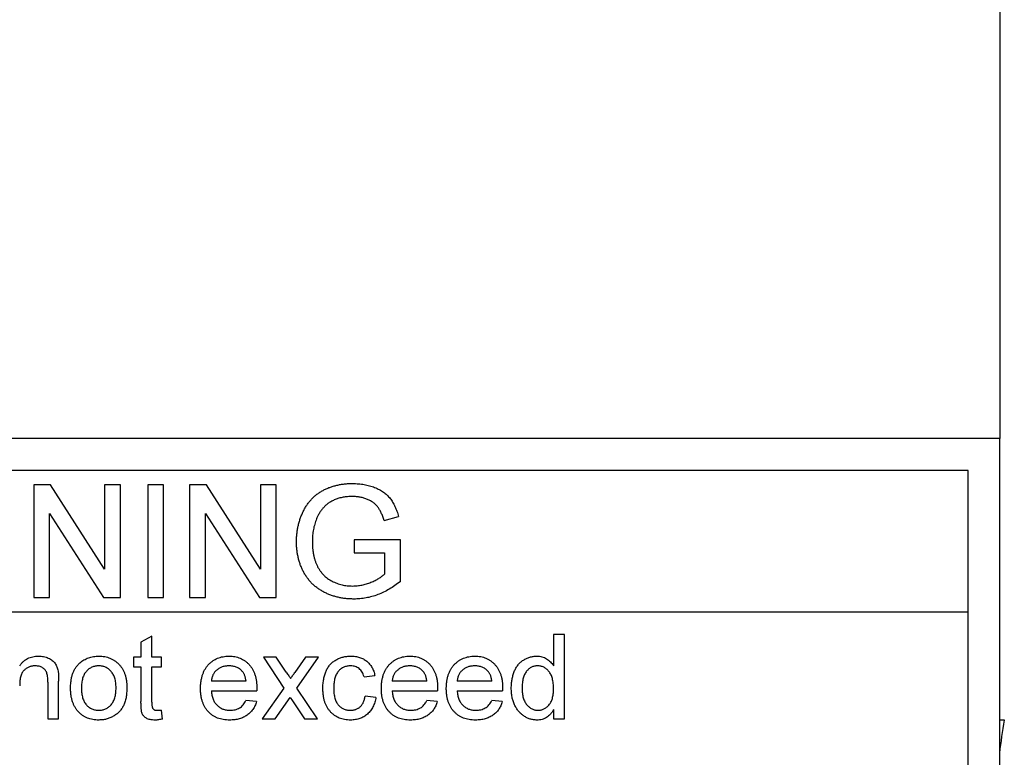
# Model space of a CAD drawing. Header units: inches. Extents: x 5.2 to 30.7, y 2.4 to 19.4.
# Tile 11 of 49: x 14.5 to 15.6, y 7.1 to 7.9. Entities that reach past the tile are written whole.
import ezdxf

# ---------------------------------------------------------------- set-up
doc = ezdxf.new("R2010")
doc.units = ezdxf.units.IN
doc.header["$MEASUREMENT"] = 0

msp = doc.modelspace()

# ---------------------------------------------------------------- linework, layer by layer
at = {"color": 7, "linetype": 'Continuous', "lineweight": 25}
for p, q in [((15.6246, 8.0961), (15.6246, 7.4196)), ((15.6246, 7.4196), (13.475, 7.4196)), ((15.6246, 6.4196), (15.6246, 7.4196)), ((15.5893, 7.3842), (13.51, 7.3842)), ((15.5893, 7.2271), (15.5893, 7.3842)), ((14.5708, 7.3681), (14.5522, 7.3681)), ((14.5522, 7.3681), (14.5522, 7.2431)), ((14.6307, 7.2748), (14.5708, 7.3681)), ((14.6307, 7.3681), (14.6307, 7.2748)), ((14.6484, 7.3681), (14.6307, 7.3681)), ((14.6484, 7.2431), (14.6484, 7.3681)), ((14.6964, 7.3681), (14.6788, 7.3681)), ((14.6788, 7.3681), (14.6788, 7.2431)), ((14.6964, 7.2431), (14.6964, 7.3681)), ((14.7439, 7.3681), (14.7253, 7.3681)), ((14.7253, 7.3681), (14.7253, 7.2431)), ((14.8038, 7.2748), (14.7439, 7.3681)), ((14.8038, 7.3681), (14.8038, 7.2748)), ((14.8214, 7.3681), (14.8038, 7.3681)), ((14.8214, 7.2431), (14.8214, 7.3681)), ((14.5698, 7.3364), (14.6297, 7.2431)), ((14.5698, 7.2431), (14.5698, 7.3364)), ((14.7429, 7.3364), (14.8028, 7.2431)), ((14.7429, 7.2431), (14.7429, 7.3364)), ((14.9411, 7.3288), (14.9572, 7.3329)), ((14.9593, 7.3072), (14.908, 7.3072)), ((14.908, 7.3072), (14.908, 7.2928)), ((14.9593, 7.2609), (14.9593, 7.3072)), ((14.908, 7.2928), (14.9416, 7.2928)), ((14.9416, 7.2928), (14.9416, 7.2691)), ((14.5522, 7.2431), (14.5698, 7.2431)), ((14.6297, 7.2431), (14.6484, 7.2431)), ((14.6788, 7.2431), (14.6964, 7.2431)), ((14.7253, 7.2431), (14.7429, 7.2431)), ((14.8028, 7.2431), (14.8214, 7.2431)), ((13.51, 7.2271), (15.5893, 7.2271)), ((14.168, 7.2271), (15.5893, 7.2271)), ((15.5893, 6.4546), (15.5893, 7.2271)), ((14.6833, 7.2004), (14.6713, 7.1936)), ((14.6713, 7.1936), (14.6713, 7.1769)), ((14.6833, 7.1769), (14.6833, 7.2004)), ((15.1292, 7.2022), (15.1292, 7.1675)), ((15.1412, 7.2022), (15.1292, 7.2022)), ((15.1412, 7.1084), (15.1412, 7.2022)), ((14.6713, 7.1769), (14.6629, 7.1769)), ((14.6629, 7.1769), (14.6629, 7.1661)), ((14.6941, 7.1769), (14.6833, 7.1769)), ((14.6941, 7.1661), (14.6941, 7.1769)), ((14.8215, 7.1769), (14.8071, 7.1769)), ((14.8071, 7.1769), (14.8299, 7.1427)), ((14.8326, 7.1603), (14.8215, 7.1769)), ((14.854, 7.1769), (14.8419, 7.1598)), ((14.8443, 7.1427), (14.8684, 7.1769)), ((14.8684, 7.1769), (14.854, 7.1769)), ((14.6629, 7.1661), (14.6713, 7.1661)), ((14.6713, 7.1661), (14.6713, 7.1277)), ((14.6833, 7.1272), (14.6833, 7.1661)), ((14.6833, 7.1661), (14.6941, 7.1661)), ((14.5679, 7.1493), (14.5679, 7.1084)), ((14.5799, 7.1084), (14.5799, 7.1503)), ((14.7879, 7.1505), (14.7494, 7.1505)), ((14.9189, 7.1553), (14.9309, 7.1565)), ((14.9886, 7.1505), (14.9501, 7.1505)), ((15.0607, 7.1505), (15.0222, 7.1505)), ((14.7494, 7.1397), (14.7998, 7.1397)), ((14.8299, 7.1427), (14.8059, 7.1084)), ((14.8672, 7.1084), (14.8443, 7.1427)), ((14.9501, 7.1397), (15.0005, 7.1397)), ((15.0222, 7.1397), (15.0727, 7.1397)), ((14.7995, 7.1276), (14.7877, 7.1288)), ((14.8203, 7.1084), (14.8369, 7.1321)), ((14.8369, 7.1321), (14.8394, 7.1284)), ((14.8394, 7.1284), (14.8528, 7.1084)), ((14.9321, 7.1324), (14.9201, 7.1336)), ((15.0002, 7.1276), (14.9885, 7.1288)), ((15.0723, 7.1276), (15.0606, 7.1288)), ((14.6953, 7.1082), (14.6941, 7.1183)), ((15.1292, 7.1188), (15.1292, 7.1084)), ((14.5679, 7.1084), (14.5799, 7.1084)), ((14.8059, 7.1084), (14.8203, 7.1084)), ((14.8528, 7.1084), (14.8672, 7.1084)), ((15.1292, 7.1084), (15.1412, 7.1084))]:
    msp.add_line(p, q, dxfattribs=at)
for points, knots in [([(14.8439, 7.305), (14.8439, 7.3065), (14.8439, 7.3094), (14.8443, 7.3139), (14.8449, 7.3182), (14.8457, 7.3225), (14.8468, 7.3267), (14.8481, 7.3308), (14.8496, 7.3348), (14.8514, 7.3388), (14.8534, 7.3426), (14.8556, 7.3461), (14.858, 7.3494), (14.8607, 7.3524), (14.8635, 7.3553), (14.8666, 7.3578), (14.8699, 7.3601), (14.8733, 7.3621), (14.877, 7.3639), (14.8807, 7.3655), (14.8847, 7.3667), (14.8887, 7.3678), (14.8929, 7.3687), (14.8972, 7.3693), (14.9017, 7.3696), (14.9047, 7.3697), (14.9062, 7.3697)], [0, 0, 0, 0, 0.044166, 0.087712, 0.131033, 0.173745, 0.216216, 0.25865, 0.301202, 0.343925, 0.386289, 0.427414, 0.46767, 0.507345, 0.546586, 0.58565, 0.624788, 0.664254, 0.704074, 0.744334, 0.784891, 0.825992, 0.867977, 0.91081, 0.954848, 1, 1, 1, 1]), ([(14.9062, 7.3697), (14.9084, 7.3696), (14.9127, 7.3695), (14.919, 7.3687), (14.925, 7.3673), (14.9297, 7.3658), (14.9333, 7.3642), (14.9358, 7.363), (14.9382, 7.3616), (14.9404, 7.3602), (14.9425, 7.3586), (14.9444, 7.3569), (14.9462, 7.3551), (14.9483, 7.3525), (14.9508, 7.349), (14.9533, 7.3441), (14.9555, 7.3387), (14.9566, 7.3349), (14.9572, 7.3329)], [0, 0, 0, 0, 0.0962417, 0.1880436, 0.2770164, 0.3631734, 0.4052611, 0.4459839, 0.4854695, 0.5241626, 0.5618271, 0.5992443, 0.6355603, 0.6719857, 0.7462559, 0.8249527, 0.9094319, 1, 1, 1, 1]), ([(14.9059, 7.3553), (14.9041, 7.3552), (14.9007, 7.3551), (14.8957, 7.3545), (14.8911, 7.3534), (14.8868, 7.3519), (14.883, 7.3501), (14.8795, 7.348), (14.8764, 7.3456), (14.8738, 7.3429), (14.8715, 7.34), (14.8694, 7.337), (14.8676, 7.3339), (14.8666, 7.3317), (14.8662, 7.3306)], [0, 0, 0, 0, 0.106841, 0.206857, 0.301553, 0.390955, 0.476129, 0.556665, 0.634465, 0.709591, 0.783322, 0.855747, 0.927791, 1, 1, 1, 1]), ([(14.9411, 7.3288), (14.9406, 7.3303), (14.9397, 7.3331), (14.9381, 7.3371), (14.9363, 7.3405), (14.9344, 7.3435), (14.932, 7.3461), (14.9293, 7.3484), (14.9262, 7.3504), (14.9226, 7.3521), (14.9188, 7.3535), (14.9147, 7.3545), (14.9103, 7.3552), (14.9074, 7.3552), (14.9059, 7.3553)], [0, 0, 0, 0, 0.0970736, 0.1859177, 0.2661171, 0.3394023, 0.409907, 0.4831125, 0.5604586, 0.6427393, 0.7286314, 0.8161028, 0.9060966, 1, 1, 1, 1]), ([(14.8662, 7.3306), (14.8654, 7.3286), (14.864, 7.3247), (14.8626, 7.3186), (14.8617, 7.3122), (14.8616, 7.3078), (14.8615, 7.3056)], [0, 0, 0, 0, 0.242983, 0.489083, 0.740679, 1, 1, 1, 1]), ([(14.9076, 7.2415), (14.9061, 7.2415), (14.9031, 7.2416), (14.8986, 7.2419), (14.8943, 7.2425), (14.8901, 7.2434), (14.8859, 7.2445), (14.8819, 7.2458), (14.878, 7.2474), (14.8742, 7.2492), (14.8706, 7.2513), (14.8671, 7.2536), (14.8639, 7.2561), (14.861, 7.2588), (14.8583, 7.2618), (14.8558, 7.2649), (14.8535, 7.2683), (14.8515, 7.2719), (14.8497, 7.2757), (14.8481, 7.2795), (14.8468, 7.2835), (14.8458, 7.2876), (14.8449, 7.2918), (14.8443, 7.2961), (14.8439, 7.3005), (14.8439, 7.3035), (14.8439, 7.305)], [0, 0, 0, 0, 0.044699, 0.088796, 0.131912, 0.174225, 0.21638, 0.258301, 0.299833, 0.341459, 0.382703, 0.423098, 0.463002, 0.502657, 0.541964, 0.581674, 0.621727, 0.662298, 0.703372, 0.744354, 0.78565, 0.827265, 0.869336, 0.911963, 0.955548, 1, 1, 1, 1]), ([(14.8615, 7.3056), (14.8615, 7.3043), (14.8615, 7.3016), (14.8618, 7.2977), (14.8622, 7.294), (14.8629, 7.2905), (14.8636, 7.2871), (14.8646, 7.2838), (14.8657, 7.2808), (14.867, 7.2779), (14.8685, 7.2752), (14.8702, 7.2727), (14.872, 7.2703), (14.8739, 7.2682), (14.876, 7.2661), (14.8783, 7.2643), (14.8808, 7.2627), (14.8842, 7.2608), (14.8888, 7.2589), (14.8944, 7.2571), (14.9002, 7.2561), (14.9041, 7.256), (14.9061, 7.2559)], [0, 0, 0, 0, 0.053538, 0.104883, 0.154435, 0.202077, 0.247846, 0.291965, 0.335047, 0.37675, 0.417413, 0.45728, 0.496143, 0.534506, 0.572835, 0.611177, 0.649576, 0.688923, 0.767064, 0.844414, 0.921553, 1, 1, 1, 1]), ([(14.9061, 7.2559), (14.9079, 7.256), (14.9113, 7.2561), (14.9165, 7.2569), (14.9216, 7.2582), (14.9265, 7.26), (14.9311, 7.2621), (14.9352, 7.2643), (14.9387, 7.2666), (14.9407, 7.2683), (14.9416, 7.2691)], [0, 0, 0, 0, 0.135098, 0.269573, 0.405026, 0.543117, 0.676348, 0.796803, 0.903663, 1, 1, 1, 1]), ([(14.9593, 7.2609), (14.9572, 7.2594), (14.9532, 7.2564), (14.947, 7.2524), (14.9407, 7.2491), (14.9342, 7.2463), (14.9277, 7.2441), (14.9211, 7.2426), (14.9144, 7.2416), (14.9098, 7.2415), (14.9076, 7.2415)], [0, 0, 0, 0, 0.135541, 0.266762, 0.393554, 0.517946, 0.639664, 0.759797, 0.87974, 1, 1, 1, 1]), ([(14.5367, 7.1674), (14.5373, 7.1682), (14.5385, 7.1699), (14.5406, 7.1721), (14.5429, 7.174), (14.5455, 7.1755), (14.5482, 7.1767), (14.5511, 7.1775), (14.5543, 7.178), (14.5564, 7.1781), (14.5575, 7.1781)], [0, 0, 0, 0, 0.128951, 0.252973, 0.373396, 0.492638, 0.612688, 0.736276, 0.865056, 1, 1, 1, 1]), ([(14.5575, 7.1781), (14.5585, 7.1781), (14.5604, 7.178), (14.5632, 7.1776), (14.5659, 7.1769), (14.5684, 7.176), (14.5707, 7.1748), (14.5728, 7.1734), (14.5745, 7.1718), (14.5759, 7.1701), (14.577, 7.1682), (14.578, 7.1661), (14.5788, 7.1639), (14.5791, 7.1624), (14.5793, 7.1616)], [0, 0, 0, 0, 0.09645, 0.190682, 0.281885, 0.372981, 0.460286, 0.541495, 0.618093, 0.691476, 0.764762, 0.840053, 0.91821, 1, 1, 1, 1]), ([(14.5931, 7.1427), (14.5932, 7.1442), (14.5932, 7.1471), (14.5937, 7.1514), (14.5945, 7.1554), (14.5956, 7.159), (14.5971, 7.1624), (14.5989, 7.1654), (14.601, 7.1682), (14.6026, 7.1698), (14.6035, 7.1706)], [0, 0, 0, 0, 0.148743, 0.287828, 0.419547, 0.543761, 0.661832, 0.776707, 0.888407, 1, 1, 1, 1]), ([(14.6035, 7.1706), (14.6042, 7.1712), (14.6056, 7.1724), (14.608, 7.1739), (14.6104, 7.1752), (14.613, 7.1763), (14.6157, 7.1771), (14.6185, 7.1777), (14.6214, 7.1781), (14.6234, 7.1781), (14.6244, 7.1781)], [0, 0, 0, 0, 0.124302, 0.246336, 0.367599, 0.489098, 0.612371, 0.737766, 0.866431, 1, 1, 1, 1]), ([(14.6244, 7.1781), (14.6256, 7.1781), (14.6278, 7.178), (14.631, 7.1776), (14.634, 7.1769), (14.6369, 7.1759), (14.6397, 7.1746), (14.6423, 7.173), (14.6447, 7.1711), (14.647, 7.169), (14.649, 7.1666), (14.6508, 7.164), (14.6523, 7.1611), (14.6535, 7.158), (14.6545, 7.1547), (14.6552, 7.1512), (14.6556, 7.1475), (14.6556, 7.1449), (14.6556, 7.1436)], [0, 0, 0, 0, 0.064148, 0.125517, 0.185171, 0.243479, 0.301291, 0.358638, 0.417072, 0.476329, 0.536519, 0.596593, 0.65777, 0.720728, 0.785986, 0.853812, 0.925134, 1, 1, 1, 1]), ([(14.7374, 7.1421), (14.7374, 7.1435), (14.7374, 7.1462), (14.7379, 7.1501), (14.7386, 7.1538), (14.7395, 7.1573), (14.7408, 7.1605), (14.7423, 7.1635), (14.7441, 7.1662), (14.7461, 7.1687), (14.7484, 7.1709), (14.7509, 7.1728), (14.7535, 7.1745), (14.7563, 7.1758), (14.7593, 7.1768), (14.7624, 7.1776), (14.7657, 7.178), (14.7679, 7.1781), (14.769, 7.1781)], [0, 0, 0, 0, 0.077019, 0.149548, 0.218714, 0.284923, 0.348159, 0.409728, 0.469839, 0.529421, 0.588276, 0.64579, 0.702469, 0.75939, 0.816748, 0.875621, 0.936482, 1, 1, 1, 1]), ([(14.769, 7.1781), (14.7702, 7.1781), (14.7723, 7.178), (14.7755, 7.1776), (14.7785, 7.1769), (14.7814, 7.1759), (14.7841, 7.1745), (14.7867, 7.1729), (14.7891, 7.171), (14.7913, 7.1689), (14.7933, 7.1664), (14.7951, 7.1637), (14.7966, 7.1608), (14.7978, 7.1576), (14.7987, 7.1542), (14.7994, 7.1506), (14.7998, 7.1468), (14.7999, 7.1441), (14.7999, 7.1427)], [0, 0, 0, 0, 0.062833, 0.122965, 0.181629, 0.238832, 0.295294, 0.352167, 0.409491, 0.468424, 0.528358, 0.588554, 0.650248, 0.713671, 0.780262, 0.849536, 0.922652, 1, 1, 1, 1]), ([(14.8732, 7.1424), (14.8732, 7.1433), (14.8732, 7.1451), (14.8734, 7.1477), (14.8737, 7.1502), (14.8741, 7.1527), (14.8746, 7.1551), (14.8752, 7.1573), (14.876, 7.1595), (14.8768, 7.1616), (14.8777, 7.1636), (14.8788, 7.1655), (14.88, 7.1672), (14.8814, 7.1689), (14.8828, 7.1703), (14.8844, 7.1717), (14.8861, 7.1729), (14.8884, 7.1744), (14.8916, 7.1759), (14.8956, 7.1772), (14.8997, 7.178), (14.9025, 7.1781), (14.9039, 7.1781)], [0, 0, 0, 0, 0.05069, 0.100064, 0.147868, 0.194213, 0.239564, 0.283798, 0.326868, 0.369348, 0.410747, 0.451432, 0.490875, 0.5299, 0.568726, 0.607396, 0.646183, 0.685355, 0.76375, 0.841544, 0.919958, 1, 1, 1, 1]), ([(14.9039, 7.1781), (14.9048, 7.1781), (14.9066, 7.1781), (14.9092, 7.1778), (14.9116, 7.1774), (14.9139, 7.1767), (14.9161, 7.176), (14.9182, 7.175), (14.9201, 7.1738), (14.922, 7.1725), (14.9236, 7.171), (14.9251, 7.1694), (14.9265, 7.1676), (14.9277, 7.1657), (14.9288, 7.1636), (14.9296, 7.1614), (14.9304, 7.159), (14.9307, 7.1573), (14.9309, 7.1565)], [0, 0, 0, 0, 0.070794, 0.13893, 0.203761, 0.267247, 0.328285, 0.388484, 0.447711, 0.506494, 0.565373, 0.623849, 0.682432, 0.742429, 0.8035, 0.866802, 0.932061, 1, 1, 1, 1]), ([(14.9381, 7.1421), (14.9381, 7.1435), (14.9382, 7.1462), (14.9386, 7.1501), (14.9393, 7.1538), (14.9402, 7.1573), (14.9415, 7.1605), (14.943, 7.1635), (14.9448, 7.1662), (14.9469, 7.1687), (14.9492, 7.1709), (14.9516, 7.1728), (14.9542, 7.1745), (14.957, 7.1758), (14.96, 7.1768), (14.9631, 7.1776), (14.9664, 7.178), (14.9686, 7.1781), (14.9698, 7.1781)], [0, 0, 0, 0, 0.077019, 0.149548, 0.218714, 0.284923, 0.348159, 0.409728, 0.469839, 0.529421, 0.588276, 0.64579, 0.702469, 0.75939, 0.816748, 0.875621, 0.936482, 1, 1, 1, 1]), ([(14.9698, 7.1781), (14.9709, 7.1781), (14.973, 7.178), (14.9762, 7.1776), (14.9793, 7.1769), (14.9821, 7.1759), (14.9848, 7.1745), (14.9874, 7.1729), (14.9898, 7.171), (14.992, 7.1689), (14.9941, 7.1664), (14.9958, 7.1637), (14.9973, 7.1608), (14.9985, 7.1576), (14.9994, 7.1542), (15.0001, 7.1506), (15.0005, 7.1468), (15.0006, 7.1441), (15.0006, 7.1427)], [0, 0, 0, 0, 0.062833, 0.122965, 0.181629, 0.238832, 0.295294, 0.352167, 0.409491, 0.468424, 0.528358, 0.588554, 0.650248, 0.713671, 0.780262, 0.849536, 0.922652, 1, 1, 1, 1]), ([(15.0102, 7.1421), (15.0102, 7.1435), (15.0103, 7.1462), (15.0107, 7.1501), (15.0114, 7.1538), (15.0123, 7.1573), (15.0136, 7.1605), (15.0151, 7.1635), (15.0169, 7.1662), (15.019, 7.1687), (15.0213, 7.1709), (15.0237, 7.1728), (15.0263, 7.1745), (15.0291, 7.1758), (15.0321, 7.1768), (15.0352, 7.1776), (15.0385, 7.178), (15.0407, 7.1781), (15.0419, 7.1781)], [0, 0, 0, 0, 0.077019, 0.149548, 0.218714, 0.284923, 0.348159, 0.409728, 0.469839, 0.529421, 0.588276, 0.64579, 0.702469, 0.75939, 0.816748, 0.875621, 0.936482, 1, 1, 1, 1]), ([(15.0419, 7.1781), (15.043, 7.1781), (15.0452, 7.178), (15.0483, 7.1776), (15.0514, 7.1769), (15.0542, 7.1759), (15.057, 7.1745), (15.0595, 7.1729), (15.0619, 7.171), (15.0641, 7.1689), (15.0662, 7.1664), (15.0679, 7.1637), (15.0694, 7.1608), (15.0706, 7.1576), (15.0716, 7.1542), (15.0722, 7.1506), (15.0727, 7.1468), (15.0727, 7.1441), (15.0727, 7.1427)], [0, 0, 0, 0, 0.062833, 0.122965, 0.181629, 0.238832, 0.295294, 0.352167, 0.409491, 0.468424, 0.528358, 0.588554, 0.650248, 0.713671, 0.780262, 0.849536, 0.922652, 1, 1, 1, 1]), ([(15.0823, 7.1426), (15.0824, 7.1443), (15.0824, 7.1475), (15.0831, 7.1522), (15.0841, 7.1568), (15.0853, 7.1603), (15.0865, 7.163), (15.0875, 7.1649), (15.0886, 7.1667), (15.0898, 7.1683), (15.0912, 7.1699), (15.0926, 7.1713), (15.0941, 7.1726), (15.0957, 7.1737), (15.0974, 7.1747), (15.0992, 7.1757), (15.101, 7.1764), (15.1028, 7.177), (15.1047, 7.1775), (15.1067, 7.1779), (15.1087, 7.1781), (15.11, 7.1781), (15.1107, 7.1781)], [0, 0, 0, 0, 0.097129, 0.190237, 0.280388, 0.36862, 0.411729, 0.453657, 0.494259, 0.53396, 0.573313, 0.612303, 0.651179, 0.690151, 0.729237, 0.767708, 0.805598, 0.843958, 0.882296, 0.920731, 0.959905, 1, 1, 1, 1]), ([(15.1107, 7.1781), (15.1117, 7.1781), (15.1136, 7.178), (15.1164, 7.1774), (15.1191, 7.1765), (15.1215, 7.1752), (15.1238, 7.1736), (15.1258, 7.1718), (15.1277, 7.1698), (15.1287, 7.1683), (15.1292, 7.1675)], [0, 0, 0, 0, 0.132544, 0.259609, 0.384578, 0.508577, 0.63268, 0.754424, 0.876103, 1, 1, 1, 1]), ([(14.5542, 7.1673), (14.5536, 7.1673), (14.5524, 7.1673), (14.5507, 7.1671), (14.5491, 7.1667), (14.5475, 7.1662), (14.546, 7.1655), (14.5445, 7.1647), (14.5432, 7.1638), (14.5418, 7.1627), (14.5406, 7.1614), (14.5395, 7.1598), (14.5386, 7.158), (14.5379, 7.1559), (14.5373, 7.1536), (14.5369, 7.151), (14.5367, 7.1482), (14.5367, 7.1462), (14.5367, 7.1451)], [0, 0, 0, 0, 0.05474, 0.107494, 0.159432, 0.210592, 0.261398, 0.312429, 0.36439, 0.41773, 0.472461, 0.530716, 0.592905, 0.660261, 0.734487, 0.815792, 0.903972, 1, 1, 1, 1]), ([(14.5679, 7.1493), (14.5679, 7.1504), (14.5679, 7.1524), (14.5676, 7.1553), (14.5672, 7.1577), (14.5667, 7.1597), (14.5659, 7.1614), (14.5648, 7.1629), (14.5635, 7.1642), (14.562, 7.1653), (14.5603, 7.1662), (14.5584, 7.1669), (14.5563, 7.1672), (14.5549, 7.1673), (14.5542, 7.1673)], [0, 0, 0, 0, 0.125547, 0.2341541, 0.3271291, 0.4054107, 0.4747873, 0.5436331, 0.6135142, 0.6863842, 0.7612373, 0.8376623, 0.9168919, 1, 1, 1, 1]), ([(14.5793, 7.1616), (14.5794, 7.1613), (14.5795, 7.1606), (14.5796, 7.1596), (14.5797, 7.1584), (14.5798, 7.1571), (14.5798, 7.1556), (14.5799, 7.154), (14.5799, 7.1522), (14.5799, 7.151), (14.5799, 7.1503)], [0, 0, 0, 0, 0.0795145, 0.1701305, 0.275678, 0.3943858, 0.5262378, 0.6697567, 0.8282074, 1, 1, 1, 1]), ([(14.6244, 7.1673), (14.6238, 7.1673), (14.6224, 7.1672), (14.6205, 7.167), (14.6186, 7.1665), (14.6168, 7.1658), (14.6151, 7.1649), (14.6135, 7.1639), (14.612, 7.1626), (14.6106, 7.1612), (14.6093, 7.1596), (14.6082, 7.1577), (14.6073, 7.1557), (14.6065, 7.1535), (14.6059, 7.151), (14.6055, 7.1484), (14.6052, 7.1456), (14.6052, 7.1437), (14.6052, 7.1427)], [0, 0, 0, 0, 0.05756, 0.113503, 0.167997, 0.221399, 0.275211, 0.329403, 0.384959, 0.441806, 0.500594, 0.561039, 0.623918, 0.690425, 0.760669, 0.835679, 0.915307, 1, 1, 1, 1]), ([(14.6436, 7.1431), (14.6436, 7.144), (14.6436, 7.1459), (14.6433, 7.1486), (14.6429, 7.1512), (14.6423, 7.1535), (14.6415, 7.1557), (14.6406, 7.1577), (14.6394, 7.1595), (14.6381, 7.1611), (14.6367, 7.1626), (14.6352, 7.1639), (14.6336, 7.1649), (14.632, 7.1658), (14.6302, 7.1665), (14.6284, 7.167), (14.6264, 7.1672), (14.6251, 7.1673), (14.6244, 7.1673)], [0, 0, 0, 0, 0.083119, 0.161653, 0.235528, 0.305134, 0.371179, 0.434403, 0.495472, 0.555373, 0.613359, 0.66965, 0.72456, 0.778126, 0.832426, 0.8866, 0.942216, 1, 1, 1, 1]), ([(14.769, 7.1673), (14.7683, 7.1673), (14.767, 7.1673), (14.7651, 7.167), (14.7633, 7.1667), (14.7616, 7.1662), (14.7599, 7.1655), (14.7584, 7.1647), (14.7569, 7.1638), (14.7554, 7.1627), (14.7542, 7.1615), (14.753, 7.1603), (14.752, 7.1589), (14.7512, 7.1574), (14.7505, 7.1558), (14.75, 7.1541), (14.7496, 7.1523), (14.7495, 7.1511), (14.7494, 7.1505)], [0, 0, 0, 0, 0.0689193, 0.1349048, 0.1997359, 0.2626236, 0.3245009, 0.3855136, 0.4473909, 0.5091778, 0.5709055, 0.6308224, 0.6901441, 0.7497768, 0.8097188, 0.8709146, 0.9345908, 1, 1, 1, 1]), ([(14.7834, 7.1616), (14.783, 7.162), (14.782, 7.1629), (14.7805, 7.1641), (14.7788, 7.1651), (14.7771, 7.1659), (14.7752, 7.1665), (14.7732, 7.167), (14.7711, 7.1672), (14.7697, 7.1673), (14.769, 7.1673)], [0, 0, 0, 0, 0.123686, 0.244301, 0.364229, 0.486002, 0.608441, 0.73367, 0.863772, 1, 1, 1, 1]), ([(14.7879, 7.1505), (14.7878, 7.1511), (14.7876, 7.1522), (14.7873, 7.1539), (14.7869, 7.1555), (14.7864, 7.1569), (14.7858, 7.1583), (14.7851, 7.1595), (14.7843, 7.1606), (14.7837, 7.1612), (14.7834, 7.1616)], [0, 0, 0, 0, 0.1481645, 0.2896941, 0.4223767, 0.5484619, 0.6673941, 0.7829662, 0.8927208, 1, 1, 1, 1]), ([(14.8326, 7.1603), (14.8331, 7.1596), (14.8339, 7.1582), (14.8352, 7.1564), (14.8363, 7.1547), (14.837, 7.1537), (14.8373, 7.1532)], [0, 0, 0, 0, 0.2990784, 0.565752, 0.7981674, 1, 1, 1, 1]), ([(14.8373, 7.1532), (14.8381, 7.1543), (14.8396, 7.1565), (14.8412, 7.1587), (14.8419, 7.1598)], [0, 0, 0, 0, 0.501633, 1, 1, 1, 1]), ([(14.904, 7.1673), (14.9033, 7.1673), (14.902, 7.1673), (14.9, 7.167), (14.8982, 7.1665), (14.8964, 7.1658), (14.8948, 7.165), (14.8932, 7.164), (14.8918, 7.1628), (14.8904, 7.1614), (14.8892, 7.1598), (14.8881, 7.158), (14.8872, 7.156), (14.8865, 7.1537), (14.8859, 7.1513), (14.8855, 7.1486), (14.8853, 7.1457), (14.8852, 7.1437), (14.8852, 7.1427)], [0, 0, 0, 0, 0.058407, 0.114122, 0.168129, 0.221319, 0.273983, 0.326987, 0.380581, 0.435847, 0.4927, 0.552462, 0.615019, 0.681542, 0.753079, 0.829996, 0.912188, 1, 1, 1, 1]), ([(14.9189, 7.1553), (14.9186, 7.1562), (14.9181, 7.158), (14.9168, 7.1605), (14.9153, 7.1626), (14.9135, 7.1643), (14.9114, 7.1657), (14.9091, 7.1666), (14.9066, 7.1672), (14.9049, 7.1673), (14.904, 7.1673)], [0, 0, 0, 0, 0.142716, 0.272954, 0.3965, 0.515511, 0.63267, 0.750593, 0.871256, 1, 1, 1, 1]), ([(14.9697, 7.1673), (14.9691, 7.1673), (14.9678, 7.1673), (14.9659, 7.167), (14.964, 7.1667), (14.9623, 7.1662), (14.9607, 7.1655), (14.9591, 7.1647), (14.9576, 7.1638), (14.9562, 7.1627), (14.9549, 7.1615), (14.9537, 7.1603), (14.9527, 7.1589), (14.9519, 7.1574), (14.9512, 7.1558), (14.9507, 7.1541), (14.9503, 7.1523), (14.9502, 7.1511), (14.9501, 7.1505)], [0, 0, 0, 0, 0.068919, 0.134905, 0.199736, 0.262624, 0.324501, 0.385514, 0.447391, 0.509178, 0.570905, 0.630822, 0.690144, 0.749777, 0.809719, 0.870915, 0.934591, 1, 1, 1, 1]), ([(14.9842, 7.1616), (14.9837, 7.162), (14.9828, 7.1629), (14.9812, 7.1641), (14.9795, 7.1651), (14.9778, 7.1659), (14.9759, 7.1665), (14.9739, 7.167), (14.9719, 7.1672), (14.9704, 7.1673), (14.9697, 7.1673)], [0, 0, 0, 0, 0.123686, 0.244301, 0.364229, 0.486002, 0.608441, 0.73367, 0.863772, 1, 1, 1, 1]), ([(14.9886, 7.1505), (14.9885, 7.1511), (14.9884, 7.1522), (14.988, 7.1539), (14.9876, 7.1555), (14.9871, 7.1569), (14.9865, 7.1583), (14.9858, 7.1595), (14.9851, 7.1606), (14.9845, 7.1612), (14.9842, 7.1616)], [0, 0, 0, 0, 0.1481645, 0.2896941, 0.4223767, 0.5484619, 0.6673941, 0.7829662, 0.8927208, 1, 1, 1, 1]), ([(15.0418, 7.1673), (15.0412, 7.1673), (15.0399, 7.1673), (15.038, 7.167), (15.0362, 7.1667), (15.0344, 7.1662), (15.0328, 7.1655), (15.0312, 7.1647), (15.0297, 7.1638), (15.0283, 7.1627), (15.027, 7.1615), (15.0258, 7.1603), (15.0249, 7.1589), (15.024, 7.1574), (15.0233, 7.1558), (15.0228, 7.1541), (15.0224, 7.1523), (15.0223, 7.1511), (15.0222, 7.1505)], [0, 0, 0, 0, 0.068919, 0.134905, 0.199736, 0.262624, 0.324501, 0.385514, 0.447391, 0.509178, 0.570905, 0.630822, 0.690144, 0.749777, 0.809719, 0.870915, 0.934591, 1, 1, 1, 1]), ([(15.0563, 7.1616), (15.0558, 7.162), (15.0549, 7.1629), (15.0533, 7.1641), (15.0516, 7.1651), (15.0499, 7.1659), (15.048, 7.1665), (15.046, 7.167), (15.044, 7.1672), (15.0426, 7.1673), (15.0418, 7.1673)], [0, 0, 0, 0, 0.123686, 0.244301, 0.364229, 0.486002, 0.608441, 0.73367, 0.863772, 1, 1, 1, 1]), ([(15.0607, 7.1505), (15.0606, 7.1511), (15.0605, 7.1522), (15.0602, 7.1539), (15.0597, 7.1555), (15.0592, 7.1569), (15.0586, 7.1583), (15.0579, 7.1595), (15.0572, 7.1606), (15.0566, 7.1612), (15.0563, 7.1616)], [0, 0, 0, 0, 0.148165, 0.289694, 0.422377, 0.548462, 0.667394, 0.782966, 0.892721, 1, 1, 1, 1]), ([(15.1115, 7.1673), (15.1109, 7.1673), (15.1097, 7.1672), (15.108, 7.167), (15.1063, 7.1665), (15.1047, 7.1659), (15.1032, 7.165), (15.1018, 7.164), (15.1005, 7.1627), (15.0992, 7.1613), (15.0981, 7.1597), (15.0971, 7.1579), (15.0962, 7.1559), (15.0955, 7.1537), (15.095, 7.1512), (15.0946, 7.1485), (15.0944, 7.1456), (15.0944, 7.1437), (15.0944, 7.1426)], [0, 0, 0, 0, 0.052861, 0.104657, 0.154956, 0.20531, 0.255829, 0.307182, 0.361081, 0.41655, 0.474685, 0.535618, 0.600117, 0.669364, 0.743799, 0.823012, 0.908289, 1, 1, 1, 1]), ([(15.1292, 7.1417), (15.1292, 7.1428), (15.1292, 7.1448), (15.1289, 7.1478), (15.1285, 7.1506), (15.128, 7.1531), (15.1273, 7.1555), (15.1264, 7.1576), (15.1253, 7.1595), (15.1241, 7.1611), (15.1228, 7.1626), (15.1214, 7.1638), (15.1199, 7.1649), (15.1184, 7.1658), (15.1168, 7.1665), (15.1151, 7.1669), (15.1133, 7.1673), (15.1121, 7.1673), (15.1115, 7.1673)], [0, 0, 0, 0, 0.091304, 0.176962, 0.256162, 0.330416, 0.400212, 0.464934, 0.526213, 0.584638, 0.640513, 0.694113, 0.74567, 0.796418, 0.846477, 0.896114, 0.947312, 1, 1, 1, 1]), ([(14.6244, 7.1072), (14.6233, 7.1072), (14.6211, 7.1073), (14.6178, 7.1077), (14.6147, 7.1084), (14.6118, 7.1094), (14.609, 7.1107), (14.6064, 7.1123), (14.604, 7.1142), (14.6017, 7.1163), (14.5997, 7.1187), (14.598, 7.1214), (14.5965, 7.1243), (14.5952, 7.1275), (14.5943, 7.131), (14.5936, 7.1346), (14.5932, 7.1386), (14.5932, 7.1413), (14.5931, 7.1427)], [0, 0, 0, 0, 0.063918, 0.125105, 0.18417, 0.241758, 0.298585, 0.354786, 0.411839, 0.469658, 0.528418, 0.587973, 0.649012, 0.712542, 0.778764, 0.848337, 0.922071, 1, 1, 1, 1]), ([(14.6052, 7.1427), (14.6052, 7.1417), (14.6052, 7.1398), (14.6055, 7.1369), (14.6059, 7.1343), (14.6065, 7.1319), (14.6073, 7.1297), (14.6082, 7.1276), (14.6093, 7.1258), (14.6106, 7.1242), (14.612, 7.1227), (14.6135, 7.1215), (14.6151, 7.1204), (14.6168, 7.1195), (14.6186, 7.1188), (14.6205, 7.1184), (14.6224, 7.1181), (14.6238, 7.118), (14.6244, 7.118)], [0, 0, 0, 0, 0.085081, 0.164574, 0.239456, 0.309581, 0.375975, 0.43923, 0.500027, 0.558716, 0.615846, 0.670968, 0.725068, 0.778789, 0.832288, 0.88669, 0.942537, 1, 1, 1, 1]), ([(14.6556, 7.1436), (14.6556, 7.1426), (14.6556, 7.1405), (14.6554, 7.1375), (14.6551, 7.1346), (14.6547, 7.132), (14.6542, 7.1295), (14.6535, 7.1272), (14.6527, 7.125), (14.6518, 7.123), (14.6508, 7.1212), (14.6497, 7.1195), (14.6484, 7.1178), (14.6471, 7.1163), (14.6456, 7.1149), (14.644, 7.1136), (14.6423, 7.1124), (14.64, 7.111), (14.6368, 7.1095), (14.6328, 7.1081), (14.6287, 7.1074), (14.6259, 7.1073), (14.6244, 7.1072)], [0, 0, 0, 0, 0.058703, 0.114053, 0.166479, 0.216091, 0.262752, 0.307001, 0.348947, 0.388808, 0.427138, 0.46506, 0.502488, 0.539648, 0.577008, 0.614274, 0.652403, 0.690833, 0.767888, 0.844207, 0.921132, 1, 1, 1, 1]), ([(14.6244, 7.118), (14.6251, 7.118), (14.6264, 7.1181), (14.6284, 7.1184), (14.6302, 7.1188), (14.632, 7.1195), (14.6337, 7.1204), (14.6353, 7.1215), (14.6368, 7.1227), (14.6382, 7.1242), (14.6395, 7.1259), (14.6406, 7.1277), (14.6415, 7.1298), (14.6423, 7.132), (14.6429, 7.1345), (14.6433, 7.1372), (14.6436, 7.1401), (14.6436, 7.142), (14.6436, 7.1431)], [0, 0, 0, 0, 0.056533, 0.111546, 0.164924, 0.218049, 0.271168, 0.32445, 0.379524, 0.436254, 0.494948, 0.555594, 0.618885, 0.686313, 0.756971, 0.832892, 0.913932, 1, 1, 1, 1]), ([(14.7697, 7.1072), (14.7685, 7.1072), (14.7661, 7.1073), (14.7627, 7.1077), (14.7594, 7.1084), (14.7563, 7.1094), (14.7535, 7.1107), (14.7508, 7.1123), (14.7483, 7.1142), (14.746, 7.1163), (14.744, 7.1187), (14.7422, 7.1214), (14.7407, 7.1243), (14.7395, 7.1274), (14.7385, 7.1307), (14.7379, 7.1343), (14.7374, 7.1381), (14.7374, 7.1407), (14.7374, 7.1421)], [0, 0, 0, 0, 0.067351, 0.131314, 0.193071, 0.252502, 0.310705, 0.36793, 0.425461, 0.483425, 0.542044, 0.60113, 0.66102, 0.722853, 0.787414, 0.854497, 0.925345, 1, 1, 1, 1]), ([(14.7494, 7.1397), (14.7495, 7.1388), (14.7496, 7.1372), (14.75, 7.1348), (14.7505, 7.1325), (14.7513, 7.1304), (14.7521, 7.1285), (14.7532, 7.1267), (14.7543, 7.125), (14.7557, 7.1236), (14.7571, 7.1223), (14.7587, 7.1211), (14.7604, 7.1202), (14.7621, 7.1194), (14.7639, 7.1188), (14.7658, 7.1183), (14.7678, 7.1181), (14.7692, 7.118), (14.7699, 7.118)], [0, 0, 0, 0, 0.076546, 0.149754, 0.218882, 0.285099, 0.348766, 0.410233, 0.470857, 0.530387, 0.589538, 0.646884, 0.704289, 0.761368, 0.81848, 0.876944, 0.937289, 1, 1, 1, 1]), ([(14.7999, 7.1427), (14.7999, 7.1423), (14.7999, 7.1413), (14.7998, 7.1403), (14.7998, 7.1397)], [0, 0, 0, 0, 0.414608, 1, 1, 1, 1]), ([(14.904, 7.1072), (14.9028, 7.1072), (14.9006, 7.1073), (14.8974, 7.1077), (14.8943, 7.1084), (14.8914, 7.1094), (14.8887, 7.1107), (14.8862, 7.1123), (14.8838, 7.1141), (14.8816, 7.1163), (14.8796, 7.1187), (14.8779, 7.1214), (14.8764, 7.1243), (14.8752, 7.1274), (14.8743, 7.1308), (14.8737, 7.1345), (14.8733, 7.1384), (14.8732, 7.141), (14.8732, 7.1424)], [0, 0, 0, 0, 0.06395, 0.125495, 0.184553, 0.242023, 0.298544, 0.354978, 0.411633, 0.469612, 0.528372, 0.587935, 0.649204, 0.712555, 0.778766, 0.848384, 0.922231, 1, 1, 1, 1]), ([(14.8852, 7.1427), (14.8852, 7.1417), (14.8852, 7.1397), (14.8855, 7.1367), (14.8859, 7.1341), (14.8865, 7.1316), (14.8871, 7.1293), (14.888, 7.1273), (14.889, 7.1255), (14.8902, 7.1239), (14.8916, 7.1225), (14.893, 7.1213), (14.8945, 7.1203), (14.8961, 7.1195), (14.8979, 7.1188), (14.8997, 7.1184), (14.9016, 7.1181), (14.9029, 7.118), (14.9035, 7.118)], [0, 0, 0, 0, 0.089964, 0.173195, 0.251034, 0.323935, 0.391049, 0.454481, 0.514066, 0.570614, 0.625082, 0.678246, 0.730226, 0.782251, 0.834568, 0.88786, 0.94285, 1, 1, 1, 1]), ([(14.9704, 7.1072), (14.9692, 7.1072), (14.9668, 7.1073), (14.9634, 7.1077), (14.9601, 7.1084), (14.9571, 7.1094), (14.9542, 7.1107), (14.9515, 7.1123), (14.949, 7.1142), (14.9468, 7.1163), (14.9447, 7.1187), (14.943, 7.1214), (14.9414, 7.1243), (14.9402, 7.1274), (14.9393, 7.1307), (14.9386, 7.1343), (14.9382, 7.1381), (14.9381, 7.1407), (14.9381, 7.1421)], [0, 0, 0, 0, 0.067351, 0.131314, 0.193071, 0.252502, 0.310705, 0.36793, 0.425461, 0.483425, 0.542044, 0.60113, 0.66102, 0.722853, 0.787414, 0.854497, 0.925345, 1, 1, 1, 1]), ([(14.9501, 7.1397), (14.9502, 7.1388), (14.9503, 7.1372), (14.9507, 7.1348), (14.9513, 7.1325), (14.952, 7.1304), (14.9528, 7.1285), (14.9539, 7.1267), (14.9551, 7.125), (14.9564, 7.1236), (14.9579, 7.1223), (14.9594, 7.1211), (14.9611, 7.1202), (14.9628, 7.1194), (14.9646, 7.1188), (14.9665, 7.1183), (14.9685, 7.1181), (14.9699, 7.118), (14.9706, 7.118)], [0, 0, 0, 0, 0.076546, 0.149754, 0.218882, 0.285099, 0.348766, 0.410233, 0.470857, 0.530387, 0.589538, 0.646884, 0.704289, 0.761368, 0.81848, 0.876944, 0.937289, 1, 1, 1, 1]), ([(15.0006, 7.1427), (15.0006, 7.1423), (15.0006, 7.1413), (15.0006, 7.1403), (15.0005, 7.1397)], [0, 0, 0, 0, 0.414608, 1, 1, 1, 1]), ([(15.0425, 7.1072), (15.0413, 7.1072), (15.039, 7.1073), (15.0355, 7.1077), (15.0323, 7.1084), (15.0292, 7.1094), (15.0263, 7.1107), (15.0236, 7.1123), (15.0212, 7.1142), (15.0189, 7.1163), (15.0168, 7.1187), (15.0151, 7.1214), (15.0135, 7.1243), (15.0123, 7.1274), (15.0114, 7.1307), (15.0107, 7.1343), (15.0103, 7.1381), (15.0102, 7.1407), (15.0102, 7.1421)], [0, 0, 0, 0, 0.067351, 0.1313136, 0.1930715, 0.252502, 0.3107048, 0.3679301, 0.4254606, 0.4834248, 0.5420438, 0.6011297, 0.6610197, 0.7228533, 0.7874137, 0.854497, 0.9253448, 1, 1, 1, 1]), ([(15.0222, 7.1397), (15.0223, 7.1388), (15.0224, 7.1372), (15.0228, 7.1348), (15.0234, 7.1325), (15.0241, 7.1304), (15.0249, 7.1285), (15.026, 7.1267), (15.0272, 7.125), (15.0285, 7.1236), (15.03, 7.1223), (15.0315, 7.1211), (15.0332, 7.1202), (15.0349, 7.1194), (15.0367, 7.1188), (15.0386, 7.1183), (15.0406, 7.1181), (15.042, 7.118), (15.0427, 7.118)], [0, 0, 0, 0, 0.076546, 0.149754, 0.218882, 0.285099, 0.348766, 0.410233, 0.470857, 0.530387, 0.589538, 0.646884, 0.704289, 0.761368, 0.81848, 0.876944, 0.937289, 1, 1, 1, 1]), ([(15.0727, 7.1427), (15.0727, 7.1423), (15.0727, 7.1413), (15.0727, 7.1403), (15.0727, 7.1397)], [0, 0, 0, 0, 0.414608, 1, 1, 1, 1]), ([(15.1107, 7.1072), (15.1101, 7.1072), (15.1088, 7.1072), (15.1069, 7.1075), (15.105, 7.1078), (15.1032, 7.1083), (15.1013, 7.1089), (15.0996, 7.1097), (15.0979, 7.1106), (15.0962, 7.1117), (15.0946, 7.1128), (15.0931, 7.1141), (15.0916, 7.1155), (15.0903, 7.117), (15.0891, 7.1186), (15.0879, 7.1204), (15.0869, 7.1222), (15.0856, 7.1248), (15.0843, 7.1284), (15.0831, 7.1328), (15.0825, 7.1376), (15.0824, 7.1409), (15.0823, 7.1426)], [0, 0, 0, 0, 0.038527, 0.076503, 0.114116, 0.151745, 0.189322, 0.226946, 0.265358, 0.304283, 0.343529, 0.382636, 0.421902, 0.461253, 0.501382, 0.542244, 0.584026, 0.626904, 0.714769, 0.80536, 0.900324, 1, 1, 1, 1]), ([(15.0944, 7.1426), (15.0944, 7.1416), (15.0944, 7.1397), (15.0946, 7.1369), (15.095, 7.1343), (15.0956, 7.1319), (15.0963, 7.1296), (15.0973, 7.1276), (15.0983, 7.1258), (15.0995, 7.1241), (15.1009, 7.1227), (15.1023, 7.1215), (15.1037, 7.1204), (15.1053, 7.1195), (15.1069, 7.1189), (15.1085, 7.1184), (15.1102, 7.1181), (15.1114, 7.118), (15.112, 7.118)], [0, 0, 0, 0, 0.08818, 0.171101, 0.249124, 0.322141, 0.391043, 0.456061, 0.518437, 0.578646, 0.636308, 0.692064, 0.74485, 0.796223, 0.84689, 0.897232, 0.948365, 1, 1, 1, 1]), ([(15.112, 7.118), (15.1126, 7.118), (15.1137, 7.1181), (15.1154, 7.1183), (15.1171, 7.1188), (15.1186, 7.1195), (15.1201, 7.1203), (15.1216, 7.1213), (15.1229, 7.1225), (15.1242, 7.1239), (15.1254, 7.1254), (15.1264, 7.1272), (15.1273, 7.1291), (15.128, 7.1313), (15.1285, 7.1336), (15.1289, 7.1362), (15.1292, 7.1389), (15.1292, 7.1408), (15.1292, 7.1417)], [0, 0, 0, 0, 0.053699, 0.105658, 0.157296, 0.208463, 0.259773, 0.312957, 0.367534, 0.424836, 0.484279, 0.545626, 0.610499, 0.679049, 0.751694, 0.829069, 0.911549, 1, 1, 1, 1]), ([(14.6868, 7.1072), (14.6859, 7.1072), (14.6841, 7.1073), (14.6815, 7.1076), (14.6793, 7.1082), (14.6774, 7.1091), (14.6758, 7.1101), (14.6745, 7.1114), (14.6734, 7.1127), (14.6727, 7.114), (14.6723, 7.1152), (14.672, 7.1164), (14.6718, 7.1177), (14.6716, 7.1193), (14.6714, 7.1211), (14.6714, 7.1231), (14.6713, 7.1253), (14.6713, 7.1268), (14.6713, 7.1277)], [0, 0, 0, 0, 0.094748, 0.179085, 0.254287, 0.32156, 0.3835, 0.441719, 0.499014, 0.5552, 0.586701, 0.62496, 0.669505, 0.721913, 0.780273, 0.846538, 0.919577, 1, 1, 1, 1]), ([(14.6833, 7.1272), (14.6833, 7.1265), (14.6833, 7.1252), (14.6834, 7.1234), (14.6836, 7.1221), (14.6839, 7.1208), (14.6846, 7.1197), (14.6855, 7.1189), (14.6864, 7.1184), (14.6873, 7.1182), (14.6883, 7.1181), (14.689, 7.118), (14.6894, 7.118)], [0, 0, 0, 0, 0.169375, 0.305711, 0.409301, 0.481281, 0.592987, 0.704778, 0.766272, 0.835462, 0.913045, 1, 1, 1, 1]), ([(14.7995, 7.1276), (14.7993, 7.1268), (14.7988, 7.1253), (14.7978, 7.1231), (14.7968, 7.121), (14.7955, 7.119), (14.7941, 7.1172), (14.7926, 7.1155), (14.7909, 7.1139), (14.7891, 7.1125), (14.7871, 7.1113), (14.785, 7.1102), (14.7828, 7.1093), (14.7804, 7.1085), (14.7779, 7.1079), (14.7753, 7.1075), (14.7725, 7.1072), (14.7706, 7.1072), (14.7697, 7.1072)], [0, 0, 0, 0, 0.063575, 0.125064, 0.184934, 0.244033, 0.302281, 0.360376, 0.418794, 0.477624, 0.537385, 0.597475, 0.659222, 0.722193, 0.787717, 0.855714, 0.926086, 1, 1, 1, 1]), ([(14.7699, 7.118), (14.7709, 7.1181), (14.7729, 7.1181), (14.7757, 7.1186), (14.7783, 7.1194), (14.7807, 7.1205), (14.7828, 7.122), (14.7847, 7.1239), (14.7864, 7.1262), (14.7873, 7.1279), (14.7877, 7.1288)], [0, 0, 0, 0, 0.137039, 0.2654792, 0.3867576, 0.5038673, 0.6203205, 0.7397674, 0.8654537, 1, 1, 1, 1]), ([(14.9035, 7.118), (14.9041, 7.118), (14.9051, 7.118), (14.9067, 7.1182), (14.9082, 7.1185), (14.9096, 7.119), (14.9109, 7.1195), (14.9122, 7.1202), (14.9134, 7.1209), (14.9145, 7.1218), (14.9156, 7.1228), (14.9165, 7.124), (14.9174, 7.1253), (14.9181, 7.1267), (14.9188, 7.1283), (14.9193, 7.1299), (14.9198, 7.1317), (14.92, 7.133), (14.9201, 7.1336)], [0, 0, 0, 0, 0.0634356, 0.1250473, 0.1851647, 0.2427441, 0.2999454, 0.3569861, 0.4136746, 0.4709828, 0.5290049, 0.5884102, 0.6492267, 0.7126229, 0.7791195, 0.848934, 0.9220146, 1, 1, 1, 1]), ([(14.9321, 7.1324), (14.9319, 7.1315), (14.9316, 7.1296), (14.9309, 7.1269), (14.9299, 7.1243), (14.9288, 7.1219), (14.9276, 7.1196), (14.9261, 7.1175), (14.9245, 7.1156), (14.9227, 7.1139), (14.9207, 7.1123), (14.9186, 7.1109), (14.9164, 7.1098), (14.9142, 7.1088), (14.9118, 7.1081), (14.9093, 7.1076), (14.9066, 7.1073), (14.9049, 7.1072), (14.904, 7.1072)], [0, 0, 0, 0, 0.070393, 0.138268, 0.204039, 0.267151, 0.3295, 0.390196, 0.450797, 0.511856, 0.572004, 0.631682, 0.690926, 0.750109, 0.810163, 0.871602, 0.93485, 1, 1, 1, 1]), ([(15.0002, 7.1276), (15, 7.1268), (14.9995, 7.1253), (14.9985, 7.1231), (14.9975, 7.121), (14.9962, 7.119), (14.9949, 7.1172), (14.9933, 7.1155), (14.9916, 7.1139), (14.9898, 7.1125), (14.9878, 7.1113), (14.9857, 7.1102), (14.9835, 7.1093), (14.9811, 7.1085), (14.9786, 7.1079), (14.976, 7.1075), (14.9733, 7.1072), (14.9714, 7.1072), (14.9704, 7.1072)], [0, 0, 0, 0, 0.063575, 0.125064, 0.184934, 0.244033, 0.302281, 0.360376, 0.418794, 0.477624, 0.537385, 0.597475, 0.659222, 0.722193, 0.787717, 0.855714, 0.926086, 1, 1, 1, 1]), ([(14.9706, 7.118), (14.9716, 7.1181), (14.9736, 7.1181), (14.9764, 7.1186), (14.979, 7.1194), (14.9814, 7.1205), (14.9836, 7.122), (14.9854, 7.1239), (14.9871, 7.1262), (14.988, 7.1279), (14.9885, 7.1288)], [0, 0, 0, 0, 0.137039, 0.265479, 0.386758, 0.503867, 0.62032, 0.739767, 0.865454, 1, 1, 1, 1]), ([(15.0723, 7.1276), (15.0721, 7.1268), (15.0716, 7.1253), (15.0707, 7.1231), (15.0696, 7.121), (15.0684, 7.119), (15.067, 7.1172), (15.0655, 7.1155), (15.0638, 7.1139), (15.0619, 7.1125), (15.06, 7.1113), (15.0579, 7.1102), (15.0556, 7.1093), (15.0533, 7.1085), (15.0508, 7.1079), (15.0481, 7.1075), (15.0454, 7.1072), (15.0435, 7.1072), (15.0425, 7.1072)], [0, 0, 0, 0, 0.063575, 0.125064, 0.184934, 0.244033, 0.302281, 0.360376, 0.418794, 0.477624, 0.537385, 0.597475, 0.659222, 0.722193, 0.787717, 0.855714, 0.926086, 1, 1, 1, 1]), ([(15.0427, 7.118), (15.0437, 7.1181), (15.0457, 7.1181), (15.0485, 7.1186), (15.0511, 7.1194), (15.0535, 7.1205), (15.0557, 7.122), (15.0576, 7.1239), (15.0592, 7.1262), (15.0601, 7.1279), (15.0606, 7.1288)], [0, 0, 0, 0, 0.137039, 0.265479, 0.386758, 0.503867, 0.62032, 0.739767, 0.865454, 1, 1, 1, 1]), ([(14.6894, 7.118), (14.6897, 7.118), (14.6904, 7.118), (14.6915, 7.1181), (14.6928, 7.1182), (14.6936, 7.1183), (14.6941, 7.1183)], [0, 0, 0, 0, 0.20274, 0.437539, 0.704573, 1, 1, 1, 1]), ([(15.1292, 7.1188), (15.1287, 7.1178), (15.1277, 7.1161), (15.1258, 7.1137), (15.1237, 7.1117), (15.1215, 7.11), (15.1191, 7.1088), (15.1165, 7.1078), (15.1137, 7.1073), (15.1117, 7.1072), (15.1107, 7.1072)], [0, 0, 0, 0, 0.13792, 0.268236, 0.391909, 0.51124, 0.629694, 0.748331, 0.871431, 1, 1, 1, 1]), ([(14.6953, 7.1082), (14.6945, 7.1081), (14.6931, 7.1078), (14.6909, 7.1075), (14.6888, 7.1072), (14.6875, 7.1072), (14.6868, 7.1072)], [0, 0, 0, 0, 0.275333, 0.532913, 0.773608, 1, 1, 1, 1])]:
    msp.add_open_spline(points, degree=3, knots=knots, dxfattribs=at)
for points in [[(15.6246, 7.0705), (15.626, 7.0827), (15.6277, 7.0949), (15.6296, 7.1071)], [(15.6296, 7.1071), (15.6277, 7.1071), (15.626, 7.1071), (15.6246, 7.1071)]]:
    msp.add_open_spline(points, degree=3, dxfattribs=at)

doc.saveas('drawing.dxf')
